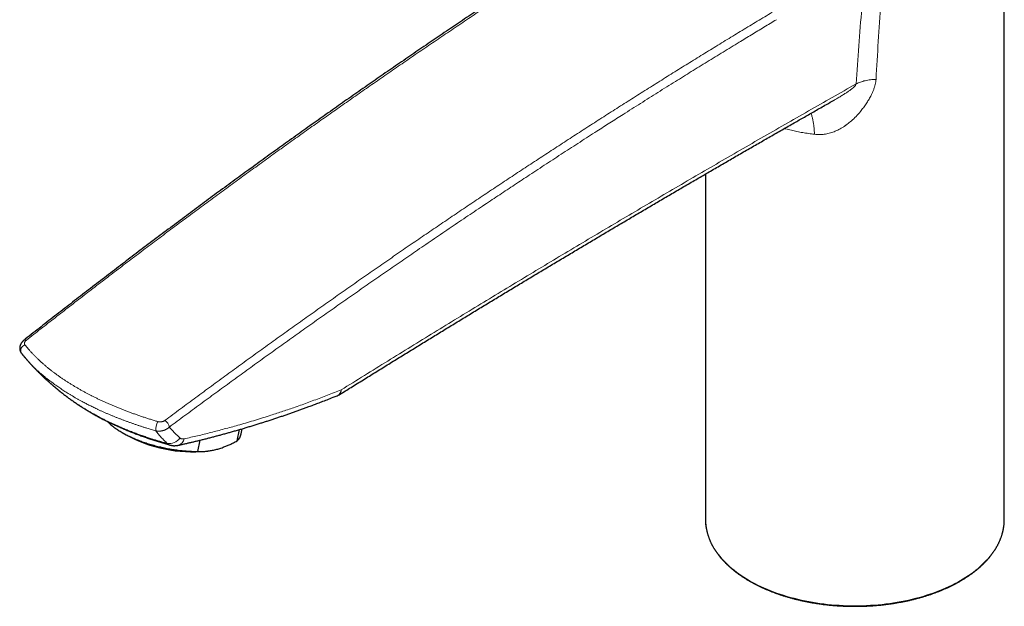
# Model space of a CAD drawing. Header units: millimetres. Extents: x 8 to 674, y 12 to 492.
# Tile 8 of 24: x 498 to 663, y 100 to 198. Entities that reach past the tile are written whole.
import ezdxf

# ---------------------------------------------------------------- set-up
doc = ezdxf.new("R2010")
doc.units = ezdxf.units.MM

msp = doc.modelspace()

# ---------------------------------------------------------------- linework, layer by layer
at = {"color": 7, "linetype": 'Continuous', "lineweight": 30}
for p, q in [((662.74, 114.77), (662.74, 222.49)), ((612.74, 172.56), (612.74, 114.77)), ((498.7, 144.76), (498.7, 144.75)), ((498.28, 142.58), (498.29, 142.57)), ((498.3, 142.56), (498.29, 142.57)), ((504.21, 136.64), (504.26, 136.6)), ((515.11, 129.33), (515.8, 128.93)), ((534.36, 127.91), (534.75, 129.81)), ((535.06, 129.12), (535.23, 129.95)), ((524.55, 127.2), (524.55, 127.2)), ((527.81, 126.16), (528.2, 128.05)), ((529.19, 126.19), (529.47, 126.23)), ((612.74, 114.77), (612.74, 114.58)), ((662.74, 114.58), (662.74, 114.77))]:
    msp.add_line(p, q, dxfattribs=at)
at = {"color": 7, "linetype": 'Continuous', "lineweight": 30, "flags": 128}
msp.add_lwpolyline([(512.66, 131.18), (512.71, 131.13), (512.81, 131.03), (512.92, 130.92), (513.03, 130.82), (513.14, 130.72), (513.26, 130.62), (513.38, 130.51), (513.5, 130.41), (513.63, 130.31), (513.77, 130.21), (513.9, 130.11), (514.04, 130.01), (514.18, 129.91), (514.33, 129.81), (514.48, 129.71), (514.63, 129.62), (514.79, 129.52), (514.95, 129.42), (515.11, 129.33), (515.28, 129.24), (515.44, 129.14), (515.62, 129.05), (515.79, 128.96), (515.97, 128.87), (516.15, 128.78), (516.33, 128.69), (516.52, 128.6), (516.7, 128.52), (516.89, 128.43), (517.09, 128.35), (517.28, 128.26), (517.48, 128.18), (517.68, 128.1), (517.88, 128.02), (518.08, 127.94), (518.29, 127.87), (518.49, 127.79), (518.7, 127.72), (518.91, 127.65), (519.13, 127.57), (519.34, 127.5), (519.56, 127.44), (519.77, 127.37), (519.99, 127.31), (520.21, 127.24), (520.43, 127.18), (520.65, 127.12), (520.88, 127.06), (521.1, 127), (521.32, 126.95), (521.55, 126.9), (521.77, 126.84), (522, 126.79), (522.23, 126.75), (522.46, 126.7), (522.68, 126.66), (522.91, 126.61), (523.14, 126.57), (523.37, 126.53), (523.59, 126.5), (523.82, 126.46), (524.05, 126.43), (524.28, 126.4), (524.5, 126.37), (524.73, 126.34), (524.96, 126.31), (525.18, 126.29), (525.41, 126.27), (525.63, 126.25), (525.85, 126.23), (526.08, 126.21), (526.3, 126.2), (526.52, 126.19), (526.74, 126.18), (526.95, 126.17), (527.17, 126.16), (527.38, 126.16), (527.6, 126.16), (527.81, 126.16)], dxfattribs=at)
at = {"color": 252, "linetype": 'Continuous', "lineweight": 0, "flags": 128}
for points in [[(612.74, 114.58), (612.75, 114.39), (612.77, 114.02), (612.82, 113.64), (612.88, 113.26), (612.95, 112.89), (613.05, 112.51), (613.16, 112.14), (613.29, 111.77), (613.43, 111.4), (613.59, 111.04), (613.77, 110.67), (613.96, 110.31), (614.17, 109.95), (614.4, 109.6), (614.64, 109.25), (614.9, 108.9), (615.18, 108.56), (615.47, 108.22), (615.77, 107.89), (616.09, 107.56), (616.42, 107.23), (616.77, 106.91), (617.14, 106.6), (617.52, 106.29), (617.91, 105.99), (618.31, 105.69), (618.73, 105.4), (619.16, 105.12), (619.61, 104.84), (620.06, 104.57)], [(620.06, 104.57), (620.53, 104.3), (621.01, 104.05), (621.5, 103.8), (622.01, 103.56), (622.52, 103.32), (623.05, 103.1), (623.58, 102.88), (624.12, 102.67), (624.68, 102.47), (625.24, 102.27), (625.81, 102.09), (626.39, 101.91), (626.98, 101.75), (627.57, 101.59), (628.17, 101.44), (628.78, 101.3), (629.4, 101.17), (630.02, 101.05), (630.64, 100.93), (631.27, 100.83), (631.9, 100.74), (632.54, 100.66), (633.18, 100.58), (633.83, 100.52), (634.48, 100.46), (635.13, 100.42), (635.78, 100.38), (636.43, 100.36), (637.09, 100.34), (637.74, 100.34), (638.39, 100.34), (639.05, 100.36), (639.7, 100.38), (640.35, 100.42), (641, 100.46), (641.65, 100.52), (642.3, 100.58), (642.94, 100.66), (643.58, 100.74), (644.21, 100.83), (644.84, 100.93), (645.47, 101.05), (646.09, 101.17), (646.7, 101.3), (647.31, 101.44), (647.91, 101.59), (648.5, 101.75), (649.09, 101.91), (649.67, 102.09), (650.24, 102.27), (650.8, 102.47), (651.36, 102.67), (651.9, 102.88), (652.44, 103.1), (652.96, 103.32), (653.47, 103.56), (653.98, 103.8), (654.47, 104.05), (654.95, 104.3), (655.42, 104.57), (655.87, 104.84), (656.32, 105.12), (656.75, 105.4), (657.17, 105.69), (657.57, 105.99), (657.97, 106.29), (658.34, 106.6), (658.71, 106.91), (659.06, 107.23), (659.39, 107.56), (659.71, 107.89), (660.02, 108.22), (660.31, 108.56), (660.58, 108.9), (660.84, 109.25), (661.08, 109.6), (661.31, 109.95), (661.52, 110.31), (661.71, 110.67), (661.89, 111.04), (662.05, 111.4), (662.19, 111.77), (662.32, 112.14), (662.43, 112.51), (662.53, 112.89), (662.6, 113.26), (662.66, 113.64), (662.71, 114.02), (662.73, 114.39), (662.74, 114.58)]]:
    msp.add_lwpolyline(points, dxfattribs=at)
at = {"color": 252, "linetype": 'Continuous', "lineweight": 0}
for centre, radius, start, end in [((499.15, 143.05), 0.982, 107.0725, 208.313), ((498.91, 144.41), 0.398, 60.0267, 121.1746), ((550.6, 136.54), 1.19, 295.3438, 355.643), ((550.89, 136.34), 0.896, 307.9127, 6.9171), ((523.29, 129.86), 2.55, 149.6275, 185.8718), ((521.24, 129.88), 1.83, 11.3524, 53.8328), ((523.01, 129.6), 2.13, 260.8472, 326.3292), ((524.16, 128.51), 1.37, 286.4886, 349.6544)]:
    msp.add_arc(centre, radius, start, end, dxfattribs=at)
at = {"color": 7, "linetype": 'Continuous', "lineweight": 30}
for centre, radius, start, end in [((550.39, 137.33), 2, 291.1412, 301.9367), ((527, 149.59), 23.5, 241.5359, 275.3348), ((532.81, 129.62), 2.31, 312.2027, 347.3946)]:
    msp.add_arc(centre, radius, start, end, dxfattribs=at)
for points, knots in [([(597.34, 214.68), (596.97, 214.45), (596.14, 213.92), (594.86, 213.11), (593.5, 212.25), (592.14, 211.38), (590.78, 210.51), (589.42, 209.64), (588.07, 208.76), (586.71, 207.89), (585.35, 207), (583.99, 206.12), (582.63, 205.23), (581.27, 204.34), (579.91, 203.45), (578.55, 202.55), (577.19, 201.65), (575.83, 200.75), (574.47, 199.85), (573.12, 198.94), (571.76, 198.03), (570.4, 197.11), (569.04, 196.2), (567.68, 195.28), (566.32, 194.36), (564.96, 193.43), (563.6, 192.5), (562.24, 191.57), (560.87, 190.63), (559.51, 189.69), (558.15, 188.75), (556.79, 187.81), (555.43, 186.86), (554.06, 185.91), (552.7, 184.95), (551.34, 184), (549.97, 183.04), (548.61, 182.07), (547.25, 181.11), (545.88, 180.14), (544.52, 179.16), (543.15, 178.19), (541.79, 177.21), (540.43, 176.23), (539.07, 175.25), (537.71, 174.27), (536.36, 173.28), (535, 172.3), (533.65, 171.31), (532.29, 170.32), (530.94, 169.33), (529.59, 168.33), (528.24, 167.33), (526.9, 166.34), (525.55, 165.33), (524.21, 164.33), (522.86, 163.33), (521.52, 162.32), (520.18, 161.31), (518.84, 160.3), (517.5, 159.29), (516.17, 158.28), (514.83, 157.26), (513.5, 156.24), (512.16, 155.22), (510.83, 154.2), (509.5, 153.18), (508.18, 152.15), (506.85, 151.13), (505.53, 150.1), (504.2, 149.07), (502.88, 148.04), (501.56, 147), (500.24, 145.97), (499.29, 145.22), (498.78, 144.81), (498.7, 144.76)], [0, 0, 0, 0, 0.011354, 0.024984, 0.038673, 0.052362, 0.066052, 0.079743, 0.093435, 0.107129, 0.120822, 0.134517, 0.148215, 0.161915, 0.175619, 0.189326, 0.203035, 0.216748, 0.230464, 0.244183, 0.257906, 0.271632, 0.285361, 0.299094, 0.312831, 0.326568, 0.340313, 0.354065, 0.367824, 0.38159, 0.395362, 0.409141, 0.422926, 0.436717, 0.450515, 0.464318, 0.478127, 0.491941, 0.505761, 0.519592, 0.533423, 0.547245, 0.561057, 0.574859, 0.588651, 0.602433, 0.616206, 0.629968, 0.643721, 0.657464, 0.671196, 0.684919, 0.698632, 0.712335, 0.726028, 0.739712, 0.753385, 0.767048, 0.780702, 0.794345, 0.807979, 0.821602, 0.835216, 0.84882, 0.862414, 0.875997, 0.889571, 0.903136, 0.916683, 0.930218, 0.94374, 0.95725, 0.970749, 0.984235, 0.99771, 1, 1, 1, 1]), ([(551.46, 135.64), (551.56, 135.7), (552.3, 136.16), (553.73, 137.05), (555.73, 138.29), (557.74, 139.54), (559.73, 140.77), (561.73, 142.01), (563.72, 143.23), (565.72, 144.46), (567.71, 145.68), (569.71, 146.9), (571.7, 148.12), (573.7, 149.33), (575.69, 150.55), (577.69, 151.76), (579.68, 152.96), (581.68, 154.17), (583.67, 155.37), (585.67, 156.57), (587.66, 157.76), (589.66, 158.95), (591.65, 160.14), (593.65, 161.33), (595.64, 162.52), (597.64, 163.7), (599.64, 164.88), (601.63, 166.05), (603.63, 167.23), (605.62, 168.4), (607.62, 169.57), (609.61, 170.74), (611.61, 171.9), (613.6, 173.06), (615.6, 174.22), (617.59, 175.37), (619.59, 176.53), (621.59, 177.68), (623.58, 178.82), (625.58, 179.97), (627.48, 181.06), (629.31, 182.1), (631.11, 183.13), (632.78, 184.07), (633.85, 184.68), (634.29, 184.93)], [0, 0, 0, 0, 0.003623, 0.02684, 0.051948, 0.075862, 0.099949, 0.124035, 0.14812, 0.172205, 0.196288, 0.220371, 0.244454, 0.268536, 0.292617, 0.316699, 0.340779, 0.364858, 0.388937, 0.413017, 0.437097, 0.461178, 0.48526, 0.509343, 0.533426, 0.557511, 0.581596, 0.605682, 0.629769, 0.653856, 0.677945, 0.702034, 0.726124, 0.750216, 0.77431, 0.798407, 0.822506, 0.846608, 0.870713, 0.89482, 0.918929, 0.939612, 0.961234, 0.984074, 1, 1, 1, 1]), ([(498.7, 144.76), (498.69, 144.74), (498.65, 144.71), (498.59, 144.66), (498.53, 144.6), (498.47, 144.54), (498.41, 144.48), (498.36, 144.41), (498.31, 144.35), (498.26, 144.28), (498.22, 144.21), (498.18, 144.14), (498.14, 144.07), (498.11, 144.01), (498.08, 143.94), (498.06, 143.87), (498.04, 143.8), (498.02, 143.73), (498.01, 143.66), (498, 143.59), (497.99, 143.52), (497.99, 143.45), (497.99, 143.38), (498, 143.31), (498, 143.24), (498.01, 143.17), (498.03, 143.1), (498.05, 143.03), (498.07, 142.97), (498.09, 142.9), (498.12, 142.84), (498.15, 142.78), (498.19, 142.72), (498.22, 142.67), (498.25, 142.63), (498.26, 142.61)], [0, 0, 0, 0, 0.02679, 0.06131, 0.095951, 0.130629, 0.165254, 0.199733, 0.233978, 0.267905, 0.301446, 0.334556, 0.367206, 0.399387, 0.427375, 0.457643, 0.488032, 0.518146, 0.547995, 0.577591, 0.60695, 0.636091, 0.665031, 0.693787, 0.72238, 0.750826, 0.779146, 0.807356, 0.835475, 0.863523, 0.891517, 0.919473, 0.947408, 0.975342, 1, 1, 1, 1]), ([(498.28, 142.58), (498.3, 142.56), (498.37, 142.47), (498.44, 142.38), (498.5, 142.31), (498.51, 142.3)], [0, 0, 0, 0, 0.248246, 0.918366, 1, 1, 1, 1]), ([(498.72, 142.05), (498.66, 142.11), (498.59, 142.19), (498.53, 142.28), (498.51, 142.3)], [0, 0, 0, 0, 0.737353, 1, 1, 1, 1]), ([(498.6, 142.19), (498.61, 142.17), (498.65, 142.13), (498.7, 142.06), (498.76, 142), (498.81, 141.93), (498.86, 141.87), (498.91, 141.81), (498.97, 141.74), (499.03, 141.68), (499.08, 141.61), (499.14, 141.55), (499.19, 141.48), (499.25, 141.42), (499.3, 141.35), (499.36, 141.29), (499.41, 141.23), (499.46, 141.18), (499.51, 141.12), (499.55, 141.07), (499.6, 141.02), (499.65, 140.96), (499.71, 140.9), (499.77, 140.83), (499.83, 140.77), (499.89, 140.7), (499.96, 140.62), (500.03, 140.55), (500.09, 140.48), (500.16, 140.41), (500.22, 140.35), (500.29, 140.28), (500.36, 140.2), (500.45, 140.11), (500.54, 140.01), (500.63, 139.92), (500.71, 139.84), (500.79, 139.75), (500.89, 139.66), (500.97, 139.58), (501.03, 139.51), (501.08, 139.46), (501.12, 139.42), (501.17, 139.38), (501.21, 139.33), (501.26, 139.29), (501.31, 139.24), (501.37, 139.18), (501.43, 139.12), (501.5, 139.06), (501.55, 139), (501.6, 138.96), (501.64, 138.92), (501.69, 138.87), (501.74, 138.83), (501.78, 138.78), (501.84, 138.73), (501.9, 138.67), (501.96, 138.61), (502.02, 138.56), (502.07, 138.51), (502.12, 138.46), (502.17, 138.42), (502.21, 138.38), (502.25, 138.34), (502.3, 138.3), (502.36, 138.24), (502.42, 138.19), (502.48, 138.14), (502.53, 138.09), (502.58, 138.04), (502.64, 137.99), (502.7, 137.94), (502.77, 137.88), (502.84, 137.81), (502.92, 137.75), (502.99, 137.68), (503.05, 137.63), (503.12, 137.57), (503.19, 137.51), (503.27, 137.44), (503.35, 137.37), (503.43, 137.3), (503.5, 137.24), (503.57, 137.18), (503.64, 137.12), (503.69, 137.08), (503.73, 137.04), (503.75, 137.03), (503.77, 137.01), (503.78, 137), (503.8, 136.99), (503.82, 136.97), (503.83, 136.96), (503.85, 136.94), (503.86, 136.93), (503.88, 136.92), (503.89, 136.91), (503.91, 136.9), (503.92, 136.88), (503.94, 136.87), (503.96, 136.85), (503.99, 136.83), (504.02, 136.8), (504.05, 136.77), (504.09, 136.74), (504.13, 136.7), (504.17, 136.67), (504.2, 136.65), (504.21, 136.64)], [0, 0, 0, 0, 0.008713, 0.019167, 0.029648, 0.039871, 0.049057, 0.058729, 0.068948, 0.079426, 0.089895, 0.100134, 0.11003, 0.120836, 0.130218, 0.139874, 0.14955, 0.158957, 0.167351, 0.17477, 0.182489, 0.192825, 0.203196, 0.213185, 0.223758, 0.23538, 0.247682, 0.259161, 0.270488, 0.281602, 0.292946, 0.304001, 0.315379, 0.332043, 0.348953, 0.363075, 0.37726, 0.391184, 0.406181, 0.423719, 0.432452, 0.440136, 0.447381, 0.454805, 0.462404, 0.46979, 0.478586, 0.488402, 0.499257, 0.5103, 0.518927, 0.526217, 0.53376, 0.541621, 0.549179, 0.556816, 0.565731, 0.575642, 0.586586, 0.596072, 0.604598, 0.613283, 0.620067, 0.626543, 0.633108, 0.6411, 0.651559, 0.661752, 0.670823, 0.678984, 0.687053, 0.695392, 0.705401, 0.716357, 0.728566, 0.740761, 0.751506, 0.761467, 0.771795, 0.782795, 0.79509, 0.808694, 0.821614, 0.83282, 0.843502, 0.854018, 0.864715, 0.868585, 0.872059, 0.873718, 0.875497, 0.879717, 0.883964, 0.88848, 0.892625, 0.896397, 0.899798, 0.904642, 0.908461, 0.912541, 0.917902, 0.924546, 0.932473, 0.941682, 0.952174, 0.963949, 0.977006, 0.991347, 1, 1, 1, 1]), ([(504.27, 136.59), (504.34, 136.53), (504.5, 136.4), (504.75, 136.2), (505, 135.99), (505.26, 135.79), (505.52, 135.59), (505.78, 135.39), (506.05, 135.19), (506.32, 134.99), (506.59, 134.8), (506.86, 134.6), (507.14, 134.41), (507.42, 134.22), (507.7, 134.03), (507.99, 133.84), (508.28, 133.65), (508.58, 133.46), (508.87, 133.28), (509.17, 133.1), (509.45, 132.93), (509.73, 132.76), (510.01, 132.6), (510.3, 132.43), (510.59, 132.27), (510.89, 132.1), (511.19, 131.94), (511.5, 131.77), (511.81, 131.61), (512.13, 131.44), (512.46, 131.28), (512.79, 131.12), (513.11, 130.96), (513.45, 130.8), (513.78, 130.64), (514.11, 130.49), (514.45, 130.34), (514.79, 130.19), (515.13, 130.04), (515.47, 129.89), (515.81, 129.75), (516.16, 129.6), (516.51, 129.46), (516.85, 129.32), (517.21, 129.19), (517.56, 129.05), (517.91, 128.92), (518.27, 128.79), (518.62, 128.66), (518.99, 128.53), (519.35, 128.4), (519.71, 128.28), (520.08, 128.16), (520.44, 128.04), (520.81, 127.92), (521.18, 127.8), (521.54, 127.69), (521.91, 127.58), (522.28, 127.47), (522.65, 127.36), (522.93, 127.28), (523.08, 127.23), (523.11, 127.23)], [0, 0, 0, 0, 0.015407, 0.032271, 0.049138, 0.066008, 0.082883, 0.099765, 0.116655, 0.133553, 0.150462, 0.167382, 0.184323, 0.201015, 0.21824, 0.235427, 0.252578, 0.269694, 0.286777, 0.303831, 0.320854, 0.335773, 0.351517, 0.36745, 0.383576, 0.399894, 0.416397, 0.433078, 0.449928, 0.466928, 0.484295, 0.501505, 0.518701, 0.535885, 0.553055, 0.570215, 0.587363, 0.604501, 0.62163, 0.63875, 0.655863, 0.672969, 0.690069, 0.707163, 0.724253, 0.74134, 0.758433, 0.775198, 0.792432, 0.809618, 0.826756, 0.843847, 0.860893, 0.877894, 0.894851, 0.911766, 0.928639, 0.945473, 0.962268, 0.979025, 0.995747, 1, 1, 1, 1]), ([(524.55, 127.2), (524.77, 127.24), (525.18, 127.34), (525.78, 127.47), (526.33, 127.6), (526.87, 127.72), (527.4, 127.85), (527.97, 127.99), (528.57, 128.14), (529.18, 128.29), (529.82, 128.45), (530.44, 128.62), (531.06, 128.78), (531.67, 128.94), (532.31, 129.12), (532.96, 129.3), (533.61, 129.48), (534.26, 129.67), (534.92, 129.86), (535.58, 130.05), (536.24, 130.25), (536.91, 130.45), (537.57, 130.66), (538.21, 130.86), (538.83, 131.05), (539.43, 131.25), (540.06, 131.45), (540.69, 131.66), (541.32, 131.87), (541.95, 132.08), (542.57, 132.29), (543.18, 132.51), (543.8, 132.72), (544.41, 132.94), (545.01, 133.16), (545.62, 133.38), (546.26, 133.61), (546.95, 133.87), (547.72, 134.16), (548.54, 134.47), (549.46, 134.82), (550.32, 135.16), (550.89, 135.38), (551.11, 135.46)], [0, 0, 0, 0, 0.024772, 0.047644, 0.068712, 0.088407, 0.109336, 0.130517, 0.15356, 0.177098, 0.201203, 0.225933, 0.248229, 0.271485, 0.295939, 0.320479, 0.345107, 0.369826, 0.394638, 0.419544, 0.444547, 0.469649, 0.494852, 0.520158, 0.541706, 0.564227, 0.588178, 0.611936, 0.635504, 0.658888, 0.682095, 0.705131, 0.728002, 0.750712, 0.773269, 0.795675, 0.817909, 0.844981, 0.873102, 0.903504, 0.937022, 0.975288, 1, 1, 1, 1]), ([(523.11, 127.23), (523.14, 127.22), (523.19, 127.2), (523.27, 127.19), (523.37, 127.17), (523.46, 127.15), (523.56, 127.14), (523.65, 127.13), (523.75, 127.12), (523.85, 127.12), (523.95, 127.12), (524.04, 127.13), (524.14, 127.13), (524.24, 127.14), (524.34, 127.16), (524.44, 127.17), (524.51, 127.19), (524.55, 127.2), (524.55, 127.2)], [0, 0, 0, 0, 0.0471158, 0.1120017, 0.1771654, 0.2426436, 0.3084747, 0.374698, 0.441354, 0.5084836, 0.5761279, 0.6443275, 0.7131214, 0.7825461, 0.8526344, 0.9234135, 0.9949039, 1, 1, 1, 1]), ([(527.81, 126.16), (527.87, 126.16), (528.04, 126.15), (528.32, 126.15), (528.64, 126.16), (528.96, 126.17), (529.28, 126.2), (529.61, 126.24), (529.94, 126.29), (530.27, 126.35), (530.61, 126.42), (530.96, 126.51), (531.31, 126.61), (531.67, 126.72), (532, 126.84), (532.31, 126.96), (532.6, 127.07), (532.89, 127.2), (533.18, 127.33), (533.48, 127.46), (533.77, 127.61), (534.07, 127.76), (534.26, 127.86), (534.36, 127.91)], [0, 0, 0, 0, 0.032291, 0.083608, 0.134946, 0.186354, 0.237787, 0.289404, 0.341052, 0.392196, 0.443374, 0.49655, 0.549765, 0.603096, 0.656465, 0.69924, 0.742034, 0.784879, 0.82774, 0.870772, 0.913818, 0.956903, 1, 1, 1, 1]), ([(612.74, 114.57), (612.74, 114.54), (612.75, 114.45), (612.75, 114.31), (612.76, 114.14), (612.78, 113.97), (612.8, 113.8), (612.82, 113.63), (612.84, 113.46), (612.87, 113.29), (612.9, 113.12), (612.94, 112.95), (612.98, 112.78), (613.02, 112.61), (613.06, 112.44), (613.11, 112.27), (613.16, 112.1), (613.22, 111.94), (613.28, 111.77), (613.34, 111.6), (613.41, 111.44), (613.48, 111.27), (613.55, 111.1), (613.62, 110.94), (613.7, 110.77), (613.79, 110.61), (613.87, 110.45), (613.96, 110.28), (614.05, 110.12), (614.15, 109.96), (614.25, 109.8), (614.35, 109.64), (614.45, 109.48), (614.56, 109.32), (614.68, 109.16), (614.79, 109.01), (614.91, 108.85), (615.03, 108.69), (615.15, 108.54), (615.28, 108.38), (615.41, 108.23), (615.55, 108.08), (615.68, 107.93), (615.82, 107.78), (615.97, 107.63), (616.11, 107.48), (616.26, 107.33), (616.41, 107.19), (616.57, 107.04), (616.73, 106.9), (616.89, 106.76), (617.05, 106.61), (617.22, 106.47), (617.39, 106.33), (617.56, 106.19), (617.73, 106.06), (617.91, 105.92), (618.09, 105.79), (618.27, 105.65), (618.46, 105.52), (618.65, 105.39), (618.84, 105.26), (619.03, 105.13), (619.23, 105.01), (619.43, 104.88), (619.63, 104.76), (619.83, 104.63), (619.99, 104.54), (620.08, 104.49), (620.1, 104.48)], [0, 0, 0, 0, 0.008368, 0.023469, 0.03857, 0.053672, 0.068776, 0.08388, 0.098987, 0.114095, 0.129206, 0.144319, 0.159435, 0.174554, 0.189676, 0.204801, 0.21993, 0.235063, 0.250199, 0.26534, 0.280484, 0.295632, 0.310784, 0.325941, 0.341101, 0.356265, 0.371433, 0.386605, 0.401781, 0.41696, 0.432143, 0.44733, 0.46252, 0.477713, 0.492909, 0.508109, 0.523311, 0.538516, 0.553723, 0.568933, 0.584146, 0.59936, 0.614577, 0.629795, 0.645015, 0.660237, 0.675461, 0.690685, 0.705911, 0.721139, 0.736367, 0.751596, 0.766826, 0.782057, 0.797289, 0.812521, 0.827753, 0.842987, 0.85822, 0.873454, 0.888688, 0.903922, 0.919156, 0.934391, 0.949625, 0.964859, 0.980094, 0.995328, 1, 1, 1, 1]), ([(620.1, 104.48), (620.14, 104.45), (620.25, 104.39), (620.42, 104.29), (620.64, 104.18), (620.85, 104.06), (621.07, 103.95), (621.29, 103.83), (621.51, 103.72), (621.74, 103.61), (621.96, 103.5), (622.19, 103.4), (622.42, 103.29), (622.66, 103.19), (622.89, 103.09), (623.13, 102.99), (623.37, 102.89), (623.61, 102.79), (623.85, 102.7), (624.1, 102.6), (624.35, 102.51), (624.6, 102.42), (624.85, 102.33), (625.1, 102.24), (625.35, 102.16), (625.61, 102.07), (625.87, 101.99), (626.12, 101.91), (626.39, 101.84), (626.65, 101.76), (626.91, 101.68), (627.18, 101.61), (627.44, 101.54), (627.71, 101.47), (627.98, 101.4), (628.25, 101.34), (628.52, 101.28), (628.8, 101.21), (629.07, 101.15), (629.35, 101.1), (629.62, 101.04), (629.9, 100.99), (630.18, 100.93), (630.46, 100.88), (630.74, 100.83), (631.03, 100.79), (631.31, 100.74), (631.59, 100.7), (631.88, 100.66), (632.16, 100.62), (632.45, 100.58), (632.74, 100.55), (633.02, 100.51), (633.31, 100.48), (633.6, 100.45), (633.89, 100.43), (634.18, 100.4), (634.47, 100.38), (634.76, 100.36), (635.06, 100.34), (635.35, 100.32), (635.64, 100.31), (635.93, 100.29), (636.22, 100.28), (636.52, 100.27), (636.81, 100.27), (637.1, 100.26), (637.4, 100.26), (637.69, 100.26), (637.98, 100.26), (638.28, 100.26), (638.57, 100.26), (638.86, 100.27), (639.16, 100.28), (639.45, 100.29), (639.74, 100.3), (640.03, 100.32), (640.33, 100.33), (640.62, 100.35), (640.91, 100.37), (641.2, 100.39), (641.49, 100.42), (641.78, 100.45), (642.07, 100.47), (642.36, 100.5), (642.65, 100.54), (642.93, 100.57), (643.22, 100.61), (643.51, 100.65), (643.79, 100.69), (644.07, 100.73), (644.36, 100.77), (644.64, 100.82), (644.92, 100.87), (645.2, 100.92), (645.48, 100.97), (645.76, 101.02), (646.04, 101.08), (646.31, 101.13), (646.59, 101.19), (646.86, 101.25), (647.14, 101.32), (647.41, 101.38), (647.68, 101.45), (647.95, 101.52), (648.21, 101.59), (648.48, 101.66), (648.74, 101.73), (649.01, 101.81), (649.27, 101.89), (649.53, 101.97), (649.78, 102.05), (650.04, 102.13), (650.3, 102.21), (650.55, 102.3), (650.8, 102.39), (651.05, 102.48), (651.3, 102.57), (651.54, 102.66), (651.79, 102.76), (652.03, 102.85), (652.27, 102.95), (652.51, 103.05), (652.74, 103.15), (652.98, 103.26), (653.21, 103.36), (653.44, 103.47), (653.67, 103.57), (653.89, 103.68), (654.11, 103.79), (654.33, 103.91), (654.55, 104.02), (654.77, 104.14), (654.98, 104.25), (655.2, 104.37), (655.4, 104.49), (655.61, 104.61), (655.82, 104.73), (656.02, 104.86), (656.22, 104.98), (656.41, 105.11), (656.61, 105.24), (656.8, 105.37), (656.99, 105.5), (657.17, 105.63), (657.36, 105.76), (657.54, 105.9), (657.72, 106.03), (657.89, 106.17), (658.06, 106.31), (658.23, 106.45), (658.4, 106.59), (658.57, 106.73), (658.73, 106.87), (658.89, 107.02), (659.04, 107.16), (659.19, 107.31), (659.34, 107.46), (659.49, 107.6), (659.63, 107.75), (659.77, 107.9), (659.91, 108.05), (660.05, 108.21), (660.18, 108.36), (660.31, 108.51), (660.43, 108.67), (660.55, 108.82), (660.67, 108.98), (660.79, 109.14), (660.9, 109.29), (661.01, 109.45), (661.11, 109.61), (661.22, 109.77), (661.32, 109.93), (661.41, 110.09), (661.51, 110.26), (661.6, 110.42), (661.68, 110.58), (661.76, 110.75), (661.84, 110.91), (661.92, 111.08), (661.99, 111.24), (662.06, 111.41), (662.13, 111.58), (662.19, 111.74), (662.25, 111.91), (662.31, 112.08), (662.36, 112.25), (662.41, 112.41), (662.46, 112.58), (662.5, 112.75), (662.54, 112.92), (662.57, 113.09), (662.61, 113.26), (662.63, 113.43), (662.66, 113.6), (662.68, 113.77), (662.7, 113.94), (662.72, 114.11), (662.73, 114.28), (662.73, 114.44), (662.74, 114.54), (662.74, 114.58)], [0, 0, 0, 0, 0.002647, 0.007673, 0.012699, 0.017724, 0.02275, 0.027775, 0.032801, 0.037826, 0.042851, 0.047876, 0.052901, 0.057926, 0.062951, 0.067975, 0.073, 0.078024, 0.083048, 0.088072, 0.093096, 0.09812, 0.103144, 0.108168, 0.113191, 0.118215, 0.123238, 0.128261, 0.133284, 0.138307, 0.14333, 0.148352, 0.153375, 0.158397, 0.16342, 0.168442, 0.173464, 0.178486, 0.183508, 0.18853, 0.193552, 0.198573, 0.203595, 0.208617, 0.213638, 0.218659, 0.223681, 0.228702, 0.233723, 0.238744, 0.243765, 0.248786, 0.253807, 0.258828, 0.263849, 0.268869, 0.27389, 0.278911, 0.283931, 0.288952, 0.293972, 0.298993, 0.304014, 0.309034, 0.314054, 0.319075, 0.324095, 0.329116, 0.334136, 0.339157, 0.344177, 0.349198, 0.354218, 0.359239, 0.364259, 0.36928, 0.3743, 0.379321, 0.384341, 0.389362, 0.394382, 0.399403, 0.404424, 0.409445, 0.414465, 0.419486, 0.424507, 0.429528, 0.434549, 0.43957, 0.444591, 0.449613, 0.454634, 0.459655, 0.464677, 0.469698, 0.47472, 0.479741, 0.484763, 0.489785, 0.494807, 0.499829, 0.504851, 0.509874, 0.514896, 0.519918, 0.524941, 0.529964, 0.534986, 0.540009, 0.545032, 0.550056, 0.555079, 0.560102, 0.565126, 0.57015, 0.575173, 0.580197, 0.585221, 0.590246, 0.59527, 0.600294, 0.605319, 0.610344, 0.615368, 0.620393, 0.625418, 0.630444, 0.635469, 0.640494, 0.64552, 0.650546, 0.655571, 0.660597, 0.665623, 0.670649, 0.675675, 0.680701, 0.685728, 0.690754, 0.69578, 0.700806, 0.705833, 0.710859, 0.715885, 0.720911, 0.725937, 0.730964, 0.735989, 0.741015, 0.746041, 0.751066, 0.756092, 0.761117, 0.766141, 0.771166, 0.77619, 0.781213, 0.786237, 0.791259, 0.796282, 0.801304, 0.806325, 0.811345, 0.816365, 0.821385, 0.826403, 0.831421, 0.836437, 0.841453, 0.846468, 0.851482, 0.856495, 0.861507, 0.866518, 0.871528, 0.876536, 0.881543, 0.886549, 0.891554, 0.896557, 0.901559, 0.90656, 0.911559, 0.916558, 0.921554, 0.92655, 0.931544, 0.936537, 0.941528, 0.946519, 0.951508, 0.956496, 0.961484, 0.96647, 0.971455, 0.97644, 0.981424, 0.986407, 0.99139, 0.996372, 1, 1, 1, 1])]:
    msp.add_open_spline(points, degree=3, knots=knots, dxfattribs=at)
at = {"color": 252, "linetype": 'Continuous', "lineweight": 0}
for points, knots in [([(597.85, 214.64), (597.85, 214.64), (597, 214.11), (595.3, 213.04), (592.76, 211.42), (590.22, 209.79), (587.67, 208.15), (585.13, 206.5), (582.59, 204.84), (580.05, 203.18), (577.51, 201.5), (574.97, 199.81), (572.44, 198.12), (569.9, 196.41), (567.36, 194.69), (564.82, 192.97), (562.28, 191.23), (559.75, 189.48), (557.24, 187.75), (554.78, 186.03), (552.35, 184.33), (549.92, 182.62), (547.49, 180.91), (545.06, 179.18), (542.63, 177.45), (540.2, 175.7), (537.78, 173.95), (535.35, 172.19), (532.93, 170.42), (530.5, 168.65), (528.08, 166.86), (525.66, 165.07), (523.24, 163.26), (520.82, 161.45), (518.4, 159.63), (515.99, 157.8), (513.57, 155.97), (511.16, 154.12), (508.75, 152.27), (506.34, 150.4), (503.93, 148.53), (501.52, 146.65), (499.91, 145.39), (499.11, 144.76)], [0, 0, 0, 0, 0, 0.025607, 0.051213, 0.07682, 0.102426, 0.128037, 0.153647, 0.179258, 0.204869, 0.230471, 0.256073, 0.281675, 0.307277, 0.332927, 0.358578, 0.384229, 0.40988, 0.434463, 0.459046, 0.483628, 0.508211, 0.532794, 0.557376, 0.581959, 0.606542, 0.63114, 0.655738, 0.680336, 0.704934, 0.729518, 0.754101, 0.778684, 0.803268, 0.827854, 0.852439, 0.87702, 0.901601, 0.926201, 0.950801, 0.9754, 1, 1, 1, 1]), ([(642.48, 208.13), (642.4, 206.96), (642.26, 204.61), (641.98, 200.15), (641.65, 194.74), (641.4, 190.51), (641.28, 188.39)], [0, 0, 0, 0, 0.1780763, 0.3561528, 0.6780761, 1, 1, 1, 1]), ([(637.93, 187.62), (638.09, 189.74), (638.4, 193.97), (638.81, 199.35), (639.14, 203.73), (639.32, 206), (639.4, 207.13)], [0, 0, 0, 0, 0.326057, 0.652115, 0.826058, 1, 1, 1, 1]), ([(522.32, 131.36), (523.18, 132), (524.9, 133.28), (527.49, 135.19), (530.07, 137.09), (532.66, 138.99), (535.25, 140.87), (537.84, 142.75), (540.43, 144.61), (543.02, 146.47), (545.62, 148.32), (548.21, 150.16), (550.81, 151.99), (553.4, 153.82), (556, 155.63), (558.61, 157.44), (561.21, 159.24), (563.78, 161), (566.31, 162.73), (568.81, 164.43), (571.31, 166.12), (573.81, 167.8), (576.31, 169.47), (578.81, 171.13), (581.31, 172.79), (583.81, 174.43), (586.32, 176.07), (588.82, 177.7), (591.33, 179.32), (593.83, 180.94), (596.33, 182.54), (598.84, 184.14), (601.34, 185.72), (603.85, 187.3), (606.35, 188.87), (608.86, 190.43), (611.36, 191.98), (613.87, 193.52), (616.37, 195.06), (618.88, 196.58), (621.39, 198.1), (623.06, 199.1), (623.9, 199.61), (623.9, 199.61)], [0, 0, 0, 0, 0.025606, 0.051212, 0.076818, 0.102424, 0.12803, 0.153636, 0.179243, 0.204849, 0.230455, 0.256061, 0.281667, 0.307273, 0.332921, 0.358569, 0.384218, 0.409866, 0.43445, 0.459033, 0.483617, 0.508201, 0.532787, 0.557373, 0.581955, 0.606536, 0.631136, 0.655735, 0.680335, 0.704935, 0.729518, 0.754102, 0.778685, 0.803269, 0.827852, 0.852436, 0.877019, 0.901603, 0.926202, 0.950801, 0.9754, 1, 1, 1, 1, 1]), ([(624.61, 198.37), (623.91, 197.95), (622.52, 197.11), (620.44, 195.85), (618.16, 194.47), (615.69, 192.96), (613.03, 191.33), (610.37, 189.69), (607.62, 187.98), (604.79, 186.21), (601.87, 184.37), (599.19, 182.67), (596.75, 181.12), (594.36, 179.59), (591.75, 177.91), (588.93, 176.09), (586.12, 174.25), (583.41, 172.48), (580.81, 170.76), (578.31, 169.1), (575.7, 167.37), (572.99, 165.55), (570.18, 163.66), (567.37, 161.75), (564.63, 159.88), (561.96, 158.05), (559.36, 156.26), (556.76, 154.46), (554.16, 152.65), (551.57, 150.83), (548.97, 149), (546.37, 147.17), (543.78, 145.32), (541.18, 143.47), (538.59, 141.61), (536, 139.73), (533.4, 137.85), (530.81, 135.96), (528.22, 134.07), (525.63, 132.16), (523.9, 130.88), (523.04, 130.24)], [0, 0, 0, 0, 0.020486, 0.040972, 0.061458, 0.087581, 0.113705, 0.139828, 0.165952, 0.194642, 0.223333, 0.252024, 0.273543, 0.295063, 0.322718, 0.350374, 0.37803, 0.405685, 0.430274, 0.454862, 0.479451, 0.50712, 0.534789, 0.562458, 0.590127, 0.615732, 0.641337, 0.666942, 0.692549, 0.718156, 0.743763, 0.76937, 0.794977, 0.820594, 0.846211, 0.871828, 0.897445, 0.923084, 0.948722, 0.974361, 1, 1, 1, 1]), ([(641.28, 188.39), (641.26, 188.25), (641.24, 187.96), (641.15, 187.52), (641.02, 187.06), (640.85, 186.58), (640.64, 186.08), (640.42, 185.64), (640.21, 185.26), (640.02, 184.93), (639.83, 184.61), (639.62, 184.29), (639.39, 183.97), (639.16, 183.65), (638.92, 183.33), (638.52, 182.83), (637.95, 182.19), (637.2, 181.47), (636.65, 181.03), (636.34, 180.8), (636.25, 180.73), (636.15, 180.66), (636.06, 180.6), (635.96, 180.53), (635.64, 180.32), (635.08, 180), (634.27, 179.63), (633.45, 179.36), (632.63, 179.2), (631.8, 179.13), (631.25, 179.18), (630.98, 179.2)], [0, 0, 0, 0, 0.030989, 0.063308, 0.097118, 0.132557, 0.169747, 0.208793, 0.234122, 0.259672, 0.285458, 0.311495, 0.337796, 0.364375, 0.391244, 0.418417, 0.493037, 0.564439, 0.624919, 0.632694, 0.640437, 0.648149, 0.65583, 0.663482, 0.671105, 0.7321, 0.78983, 0.844831, 0.89772, 0.949192, 1, 1, 1, 1]), ([(637.93, 187.62), (638.17, 187.73), (638.64, 187.94), (639.46, 188.18), (640.34, 188.34), (640.97, 188.38), (641.28, 188.39)], [0, 0, 0, 0, 0.248429, 0.5, 0.751571, 1, 1, 1, 1]), ([(551.78, 136.45), (553.08, 137.25), (555.68, 138.87), (559.57, 141.28), (563.46, 143.68), (567.35, 146.07), (571.24, 148.45), (575.14, 150.82), (579.03, 153.18), (582.92, 155.53), (586.81, 157.86), (590.7, 160.19), (594.6, 162.51), (598.49, 164.82), (602.38, 167.11), (606.27, 169.4), (610.17, 171.68), (614.09, 173.96), (618.04, 176.25), (622.02, 178.54), (626, 180.83), (629.98, 183.1), (633.95, 185.37), (636.61, 186.87), (637.93, 187.62)], [0, 0, 0, 0, 0.045172, 0.090345, 0.135518, 0.18069, 0.225867, 0.271044, 0.31622, 0.361397, 0.40657, 0.451742, 0.496915, 0.542087, 0.587264, 0.632441, 0.677618, 0.722794, 0.768994, 0.815194, 0.861393, 0.907596, 0.953798, 1, 1, 1, 1]), ([(634.29, 184.93), (634.46, 185.03), (634.83, 185.24), (635.39, 185.57), (635.94, 185.9), (636.43, 186.23), (636.88, 186.53), (637.26, 186.82), (637.58, 187.1), (637.79, 187.33), (637.9, 187.5), (637.92, 187.58), (637.93, 187.62)], [0, 0, 0, 0, 0.134072, 0.290212, 0.433656, 0.564083, 0.68129, 0.785754, 0.874954, 0.945648, 0.974361, 1, 1, 1, 1]), ([(630.38, 182.71), (630.43, 182.59), (630.53, 182.33), (630.67, 181.83), (630.78, 181.25), (630.87, 180.61), (630.94, 179.93), (630.97, 179.44), (630.98, 179.2)], [0, 0, 0, 0, 0.154595, 0.3320148, 0.5059009, 0.6755628, 0.8404186, 1, 1, 1, 1]), ([(630.98, 179.2), (630.81, 179.22), (630.48, 179.26), (629.99, 179.33), (629.5, 179.4), (629.02, 179.48), (628.53, 179.57), (628.05, 179.66), (627.58, 179.76), (627.11, 179.87), (626.64, 179.98), (626.24, 180.08), (626.01, 180.15), (625.93, 180.17)], [0, 0, 0, 0, 0.0945446, 0.1891092, 0.2836738, 0.3782183, 0.4730068, 0.5678155, 0.6626242, 0.7574126, 0.8537325, 0.9500738, 1, 1, 1, 1]), ([(499.11, 144.76), (499.08, 144.74), (499.03, 144.7), (498.96, 144.63), (498.9, 144.55), (498.85, 144.48), (498.81, 144.4), (498.79, 144.32), (498.78, 144.25), (498.78, 144.18), (498.79, 144.11), (498.82, 144.05), (498.84, 144.01), (498.86, 143.99)], [0, 0, 0, 0, 0.086892, 0.173786, 0.269225, 0.36494, 0.46037, 0.549951, 0.639772, 0.729328, 0.819471, 0.909894, 1, 1, 1, 1]), ([(498.86, 143.99), (498.95, 143.88), (499.13, 143.65), (499.41, 143.32), (499.7, 142.99), (500, 142.66), (500.32, 142.33), (500.64, 142), (500.98, 141.67), (501.32, 141.35), (501.66, 141.03), (502.01, 140.73), (502.37, 140.42), (502.74, 140.11), (503.12, 139.81), (503.51, 139.51), (503.91, 139.21), (504.31, 138.91), (504.73, 138.62), (505.15, 138.33), (505.57, 138.05), (505.99, 137.77), (506.42, 137.5), (506.86, 137.23), (507.3, 136.97), (507.76, 136.7), (508.23, 136.43), (508.71, 136.17), (509.17, 135.92), (509.61, 135.69), (510.05, 135.46), (510.52, 135.22), (511.01, 134.98), (511.52, 134.74), (512.03, 134.51), (512.54, 134.27), (513.06, 134.04), (513.59, 133.82), (514.13, 133.59), (514.67, 133.37), (515.22, 133.16), (515.77, 132.94), (516.34, 132.73), (516.91, 132.52), (517.49, 132.32), (518.07, 132.11), (518.66, 131.91), (519.26, 131.72), (519.87, 131.53), (520.48, 131.34), (520.89, 131.21), (521.09, 131.15)], [0, 0, 0, 0, 0.021616, 0.043235, 0.064853, 0.086469, 0.108179, 0.129892, 0.151606, 0.173316, 0.194095, 0.214879, 0.235664, 0.256447, 0.277226, 0.298129, 0.319037, 0.339946, 0.360854, 0.381757, 0.401665, 0.421577, 0.44149, 0.461402, 0.48131, 0.501697, 0.522087, 0.542477, 0.562865, 0.580131, 0.597397, 0.617166, 0.636939, 0.656714, 0.676487, 0.696257, 0.716134, 0.736014, 0.755897, 0.775778, 0.795655, 0.815869, 0.836087, 0.856307, 0.876525, 0.89674, 0.917389, 0.938042, 0.958697, 0.97935, 1, 1, 1, 1]), ([(520.76, 129.6), (520.51, 129.68), (520.01, 129.82), (519.36, 130.02), (518.78, 130.2), (518.3, 130.36), (517.81, 130.52), (517.33, 130.68), (516.85, 130.85), (516.38, 131.01), (515.9, 131.19), (515.43, 131.36), (514.96, 131.54), (514.49, 131.72), (514.03, 131.9), (513.57, 132.09), (513.11, 132.28), (512.65, 132.48), (512.2, 132.67), (511.75, 132.87), (511.31, 133.08), (510.91, 133.27), (510.54, 133.44), (510.22, 133.6), (509.9, 133.76), (509.57, 133.92), (509.25, 134.08), (508.94, 134.25), (508.62, 134.41), (508.28, 134.6), (507.9, 134.81), (507.5, 135.03), (507.1, 135.26), (506.7, 135.49), (506.32, 135.73), (505.94, 135.96), (505.57, 136.19), (505.21, 136.42), (504.86, 136.66), (504.52, 136.89), (504.18, 137.13), (503.8, 137.39), (503.4, 137.69), (502.97, 138.02), (502.54, 138.35), (502.15, 138.67), (501.78, 138.97), (501.44, 139.27), (501.1, 139.57), (500.76, 139.88), (500.43, 140.2), (500.09, 140.54), (499.76, 140.87), (499.45, 141.21), (499.14, 141.55), (498.9, 141.83), (498.76, 141.99), (498.72, 142.05)], [0, 0, 0, 0, 0.025608, 0.051224, 0.068357, 0.08549, 0.102622, 0.119779, 0.136937, 0.154093, 0.171402, 0.188711, 0.206019, 0.223354, 0.240691, 0.258026, 0.275576, 0.293126, 0.310676, 0.328256, 0.345837, 0.363417, 0.376694, 0.389971, 0.403254, 0.416537, 0.429964, 0.443391, 0.456824, 0.470258, 0.488094, 0.505932, 0.523769, 0.541637, 0.559506, 0.577374, 0.594556, 0.611739, 0.628921, 0.646131, 0.663342, 0.680552, 0.703729, 0.726907, 0.750115, 0.773323, 0.793801, 0.814279, 0.834778, 0.855277, 0.877631, 0.899988, 0.922346, 0.9447, 0.967153, 0.989609, 1, 1, 1, 1]), ([(504.26, 136.6), (504.35, 136.52), (504.56, 136.35), (504.9, 136.08), (505.27, 135.78), (505.66, 135.48), (506.07, 135.17), (506.51, 134.86), (506.95, 134.55), (507.4, 134.24), (507.86, 133.93), (508.3, 133.65), (508.73, 133.38), (509.14, 133.13), (509.56, 132.88), (509.97, 132.64), (510.37, 132.42), (510.77, 132.2), (511.16, 131.98), (511.59, 131.76), (512.05, 131.53), (512.54, 131.28), (513.03, 131.04), (513.53, 130.81), (514.03, 130.58), (514.6, 130.33), (515.24, 130.05), (515.96, 129.75), (516.68, 129.47), (517.4, 129.19), (518.11, 128.93), (518.81, 128.69), (519.53, 128.45), (520.2, 128.23), (520.85, 128.03), (521.45, 127.85), (522.06, 127.67), (522.47, 127.56), (522.68, 127.5)], [0, 0, 0, 0, 0.019014, 0.04408, 0.069146, 0.094211, 0.122351, 0.150492, 0.178632, 0.206817, 0.235004, 0.26319, 0.28754, 0.311889, 0.336255, 0.36062, 0.382716, 0.404813, 0.426921, 0.44903, 0.475304, 0.501579, 0.527853, 0.554163, 0.580475, 0.606786, 0.642824, 0.678862, 0.714942, 0.751021, 0.785053, 0.819085, 0.853151, 0.887217, 0.915403, 0.943589, 0.971794, 1, 1, 1, 1]), ([(525.51, 128.27), (525.89, 128.35), (526.63, 128.52), (527.74, 128.77), (528.86, 129.04), (529.98, 129.32), (531.1, 129.61), (532.23, 129.91), (533.35, 130.21), (534.54, 130.55), (535.8, 130.91), (537.11, 131.3), (538.43, 131.7), (539.65, 132.09), (540.77, 132.45), (541.79, 132.78), (542.8, 133.12), (543.86, 133.49), (544.96, 133.87), (546.09, 134.29), (547.23, 134.71), (548.37, 135.13), (549.51, 135.57), (550.64, 136.01), (551.4, 136.3), (551.78, 136.45)], [0, 0, 0, 0, 0.043245, 0.0864908, 0.1297359, 0.1729801, 0.2162525, 0.2595259, 0.3027993, 0.3460717, 0.3962827, 0.4464951, 0.4967076, 0.5469188, 0.5854453, 0.6239726, 0.6624997, 0.701026, 0.743734, 0.7864424, 0.8291525, 0.8718644, 0.9145772, 0.9572897, 1, 1, 1, 1]), ([(523.04, 130.24), (523.02, 130.22), (522.97, 130.18), (522.91, 130.12), (522.84, 130.07), (522.76, 130.01), (522.69, 129.96), (522.61, 129.91), (522.52, 129.86), (522.44, 129.82), (522.36, 129.78), (522.27, 129.74), (522.18, 129.71), (522.1, 129.68), (522, 129.65), (521.91, 129.62), (521.82, 129.6), (521.72, 129.58), (521.63, 129.57), (521.54, 129.55), (521.45, 129.55), (521.36, 129.54), (521.26, 129.54), (521.17, 129.54), (521.08, 129.55), (520.98, 129.56), (520.87, 129.58), (520.79, 129.59), (520.76, 129.6)], [0, 0, 0, 0, 0.036668, 0.073335, 0.110293, 0.14725, 0.185124, 0.222998, 0.26119, 0.299382, 0.33628, 0.373179, 0.410373, 0.447567, 0.485705, 0.523843, 0.562312, 0.600781, 0.637605, 0.674429, 0.711557, 0.748686, 0.786796, 0.824906, 0.863364, 0.901821, 0.950817, 1, 1, 1, 1]), ([(521.09, 131.15), (521.11, 131.15), (521.15, 131.14), (521.22, 131.12), (521.31, 131.11), (521.41, 131.1), (521.51, 131.1), (521.61, 131.1), (521.71, 131.11), (521.8, 131.13), (521.9, 131.16), (521.99, 131.19), (522.08, 131.22), (522.17, 131.26), (522.25, 131.31), (522.3, 131.34), (522.32, 131.36)], [0, 0, 0, 0, 0.047953, 0.095908, 0.17023, 0.244872, 0.319538, 0.393893, 0.469547, 0.545491, 0.621449, 0.69712, 0.772703, 0.848562, 0.924419, 1, 1, 1, 1]), ([(523.04, 130.24), (523.1, 130.16), (523.24, 130), (523.45, 129.75), (523.66, 129.52), (523.88, 129.29), (524.1, 129.07), (524.4, 128.78), (524.63, 128.56), (524.78, 128.42)], [0, 0, 0, 0, 0.124813, 0.249627, 0.374526, 0.499426, 0.62455, 0.749674, 1, 1, 1, 1]), ([(522.68, 127.5), (522.59, 127.58), (522.42, 127.74), (522.16, 127.99), (521.92, 128.24), (521.67, 128.5), (521.44, 128.76), (521.2, 129.03), (520.98, 129.31), (520.83, 129.51), (520.76, 129.6)], [0, 0, 0, 0, 0.124844, 0.249686, 0.374567, 0.499449, 0.624534, 0.749619, 0.874809, 1, 1, 1, 1]), ([(523.11, 127.23), (523.1, 127.23), (523.06, 127.24), (523, 127.27), (522.93, 127.3), (522.86, 127.34), (522.8, 127.39), (522.73, 127.44), (522.69, 127.48), (522.68, 127.5)], [0, 0, 0, 0, 0.092202, 0.240745, 0.391254, 0.541763, 0.694291, 0.846818, 1, 1, 1, 1]), ([(524.78, 128.42), (524.81, 128.4), (524.85, 128.36), (524.94, 128.31), (525.02, 128.28), (525.12, 128.25), (525.21, 128.24), (525.31, 128.24), (525.41, 128.25), (525.48, 128.26), (525.51, 128.27)], [0, 0, 0, 0, 0.127159, 0.254321, 0.384982, 0.515647, 0.635437, 0.75523, 0.877613, 1, 1, 1, 1])]:
    msp.add_open_spline(points, degree=3, knots=knots, dxfattribs=at)

doc.saveas('drawing.dxf')
